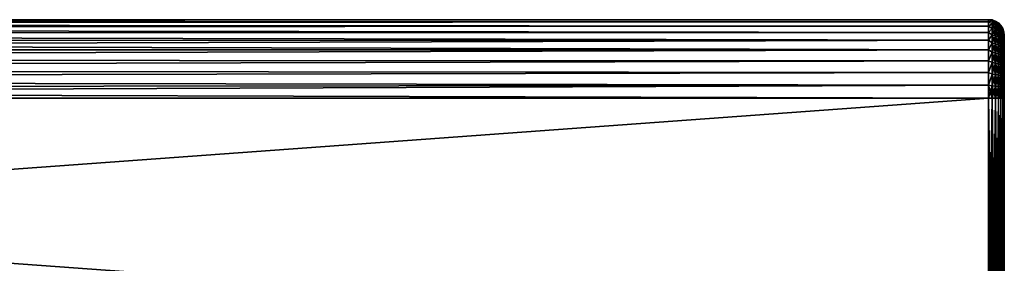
# Model space of a CAD drawing. Extents: x 0 to 500, y -78 to 1786.
# Tile 95 of 195: x 375 to 500, y 429 to 460. Entities that reach past the tile are written whole.
import ezdxf

# ---------------------------------------------------------------- set-up
doc = ezdxf.new("R2010")
doc.units = 0
doc.header["$LTSCALE"] = 52.148148
for name, color, linetype in [('16', 7, 'CONTINUOUS'), ('172', 7, 'CONTINUOUS'), ('173', 7, 'CONTINUOUS'), ('174', 7, 'CONTINUOUS'), ('208', 7, 'CONTINUOUS'), ('209', 7, 'CONTINUOUS'), ('210', 7, 'CONTINUOUS')]:
    doc.layers.add(name, color=color, linetype=linetype)

msp = doc.modelspace()

# ---------------------------------------------------------------- linework, layer by layer
at = {"layer": '16', "color": 7, "linetype": 'CONTINUOUS'}
for points in [[(500, 458.2, 0), (500, 458.17, 0.7), (500, 458.17, -0.7), (500, 458.2, 0)], [(500, 458.17, 0.7), (500, 458.08, 1.39), (500, 458.17, -0.7), (500, 458.17, 0.7)], [(500, 458.17, -0.7), (500, 458.08, 1.39), (500, 458.08, -1.39), (500, 458.17, -0.7)], [(500, 458.08, 1.39), (500, 457.93, 2.07), (500, 458.08, -1.39), (500, 458.08, 1.39)], [(500, 458.08, -1.39), (500, 457.93, 2.07), (500, 457.93, -2.07), (500, 458.08, -1.39)], [(500, 457.93, 2.07), (500, 457.72, 2.74), (500, 457.93, -2.07), (500, 457.93, 2.07)], [(500, 457.93, -2.07), (500, 457.72, 2.74), (500, 457.72, -2.74), (500, 457.93, -2.07)], [(500, 457.72, 2.74), (500, 457.45, 3.38), (500, 457.72, -2.74), (500, 457.72, 2.74)], [(500, 457.72, -2.74), (500, 457.45, 3.38), (500, 457.45, -3.38), (500, 457.72, -2.74)], [(500, 457.45, 3.38), (500, 457.13, 4), (500, 457.45, -3.38), (500, 457.45, 3.38)], [(500, 457.45, -3.38), (500, 457.13, 4), (500, 457.13, -4), (500, 457.45, -3.38)], [(500, 457.13, 4), (500, 456.75, 4.59), (500, 457.13, -4), (500, 457.13, 4)], [(500, 457.13, -4), (500, 456.75, 4.59), (500, 456.75, -4.59), (500, 457.13, -4)], [(500, 456.75, 4.59), (500, 456.33, 5.14), (500, 456.75, -4.59), (500, 456.75, 4.59)], [(500, 456.75, -4.59), (500, 456.33, 5.14), (500, 456.33, -5.14), (500, 456.75, -4.59)], [(500, 456.33, 5.14), (500, 455.86, 5.66), (500, 456.33, -5.14), (500, 456.33, 5.14)], [(500, 456.33, -5.14), (500, 455.86, 5.66), (500, 455.86, -5.66), (500, 456.33, -5.14)], [(500, 455.86, 5.66), (500, 455.34, 6.13), (500, 455.86, -5.66), (500, 455.86, 5.66)], [(500, 455.86, -5.66), (500, 455.34, 6.13), (500, 455.34, -6.13), (500, 455.86, -5.66)], [(500, 455.34, 6.13), (500, 454.79, 6.55), (500, 455.34, -6.13), (500, 455.34, 6.13)], [(500, 455.34, -6.13), (500, 454.79, 6.55), (500, 454.79, -6.55), (500, 455.34, -6.13)], [(500, 454.79, 6.55), (500, 454.2, 6.93), (500, 454.79, -6.55), (500, 454.79, 6.55)], [(500, 454.79, -6.55), (500, 454.2, 6.93), (500, 454.2, -6.93), (500, 454.79, -6.55)], [(500, 454.2, 6.93), (500, 453.58, 7.25), (500, 454.2, -6.93), (500, 454.2, 6.93)], [(500, 454.2, -6.93), (500, 453.58, 7.25), (500, 453.58, -7.25), (500, 454.2, -6.93)], [(500, 453.58, 7.25), (500, 452.94, 7.52), (500, 453.58, -7.25), (500, 453.58, 7.25)], [(500, 453.58, -7.25), (500, 452.94, 7.52), (500, 452.94, -7.52), (500, 453.58, -7.25)], [(500, 452.94, 7.52), (500, 452.27, 7.73), (500, 452.94, -7.52), (500, 452.94, 7.52)], [(500, 452.94, -7.52), (500, 452.27, 7.73), (500, 452.27, -7.73), (500, 452.94, -7.52)], [(500, 452.27, 7.73), (500, 451.59, 7.88), (500, 452.27, -7.73), (500, 452.27, 7.73)], [(500, 452.27, -7.73), (500, 451.59, 7.88), (500, 451.59, -7.88), (500, 452.27, -7.73)], [(500, 451.59, 7.88), (500, 450.9, 7.97), (500, 451.59, -7.88), (500, 451.59, 7.88)], [(500, 451.59, -7.88), (500, 450.9, 7.97), (500, 450.9, -7.97), (500, 451.59, -7.88)], [(500, 450.9, 7.97), (500, 450.2, 8), (500, 450.9, -7.97), (500, 450.9, 7.97)], [(500, 450.9, -7.97), (500, 450.2, 8), (500, 450.2, -8), (500, 450.9, -7.97)], [(500, 420.2, 8), (500, 420.2, -8), (500, 450.2, -8), (500, 420.2, 8)], [(500, 450.2, 8), (500, 420.2, 8), (500, 450.2, -8), (500, 450.2, 8)]]:
    msp.add_3dface(points, dxfattribs=at)
at = {"layer": '172', "color": 7, "linetype": 'CONTINUOUS'}
for points in [[(86.18, 420.2, -10), (86.18, 450.2, -10), (498, 450.2, -10), (86.18, 420.2, -10)], [(498, 420.2, -10), (86.18, 420.2, -10), (498, 450.2, -10), (498, 420.2, -10)]]:
    msp.add_3dface(points, dxfattribs=at)
at = {"layer": '173', "color": 7, "linetype": 'CONTINUOUS'}
for points in [[(89.65, 459.67, -3.2), (89.88, 460.01, -1.92), (498, 459.89, -2.45), (89.65, 459.67, -3.2)], [(89.88, 460.01, 1.92), (89.65, 459.67, 3.2), (498, 459.89, 2.45), (89.88, 460.01, 1.92)], [(89.88, 460.01, -1.92), (89.99, 460.18, -0.64), (498, 460.17, -0.83), (89.88, 460.01, -1.92)], [(89.99, 460.18, 0.64), (89.88, 460.01, 1.92), (498, 460.17, 0.83), (89.99, 460.18, 0.64)], [(498, 459.89, -2.45), (89.88, 460.01, -1.92), (498, 460.17, -0.83), (498, 459.89, -2.45)], [(498, 460.17, 0.83), (89.88, 460.01, 1.92), (498, 459.89, 2.45), (498, 460.17, 0.83)], [(89.99, 460.18, -0.64), (89.99, 460.18, 0.64), (498, 460.17, -0.83), (89.99, 460.18, -0.64)], [(498, 460.17, -0.83), (89.99, 460.18, 0.64), (498, 460.17, 0.83), (498, 460.17, -0.83)], [(88.88, 458.42, -5.69), (89.32, 459.15, -4.46), (498, 458.57, -5.47), (88.88, 458.42, -5.69)], [(89.32, 459.15, 4.46), (88.88, 458.42, 5.69), (498, 458.57, 5.47), (89.32, 459.15, 4.46)], [(89.32, 459.15, -4.46), (89.65, 459.67, -3.2), (498, 459.36, -4.02), (89.32, 459.15, -4.46)], [(89.65, 459.67, 3.2), (89.32, 459.15, 4.46), (498, 459.36, 4.02), (89.65, 459.67, 3.2)], [(498, 458.57, -5.47), (89.32, 459.15, -4.46), (498, 459.36, -4.02), (498, 458.57, -5.47)], [(498, 459.36, 4.02), (89.32, 459.15, 4.46), (498, 458.57, 5.47), (498, 459.36, 4.02)], [(498, 459.36, -4.02), (89.65, 459.67, -3.2), (498, 459.89, -2.45), (498, 459.36, -4.02)], [(498, 459.89, 2.45), (89.65, 459.67, 3.2), (498, 459.36, 4.02), (498, 459.89, 2.45)], [(88.35, 457.49, 6.84), (87.77, 456.37, 7.87), (498, 457.56, 6.77), (88.35, 457.49, 6.84)], [(498, 457.56, 6.77), (87.77, 456.37, 7.87), (498, 456.34, 7.89), (498, 457.56, 6.77)], [(87.77, 456.37, -7.87), (88.35, 457.49, -6.84), (498, 456.34, -7.89), (87.77, 456.37, -7.87)], [(88.35, 457.49, -6.84), (88.88, 458.42, -5.69), (498, 457.56, -6.77), (88.35, 457.49, -6.84)], [(88.88, 458.42, 5.69), (88.35, 457.49, 6.84), (498, 457.56, 6.77), (88.88, 458.42, 5.69)], [(498, 456.34, -7.89), (88.35, 457.49, -6.84), (498, 457.56, -6.77), (498, 456.34, -7.89)], [(498, 457.56, -6.77), (88.88, 458.42, -5.69), (498, 458.57, -5.47), (498, 457.56, -6.77)], [(498, 458.57, 5.47), (88.88, 458.42, 5.69), (498, 457.56, 6.77), (498, 458.57, 5.47)], [(87.22, 455.13, -8.7), (87.77, 456.37, -7.87), (498, 456.34, -7.89), (87.22, 455.13, -8.7)], [(87.77, 456.37, 7.87), (87.22, 455.13, 8.7), (498, 456.34, 7.89), (87.77, 456.37, 7.87)], [(498, 454.96, -8.79), (87.22, 455.13, -8.7), (498, 456.34, -7.89), (498, 454.96, -8.79)], [(498, 456.34, 7.89), (87.22, 455.13, 8.7), (498, 454.96, 8.79), (498, 456.34, 7.89)], [(86.76, 453.85, -9.31), (87.22, 455.13, -8.7), (498, 454.96, -8.79), (86.76, 453.85, -9.31)], [(87.22, 455.13, 8.7), (86.76, 453.85, 9.31), (498, 454.96, 8.79), (87.22, 455.13, 8.7)], [(86.43, 452.6, -9.71), (86.76, 453.85, -9.31), (498, 453.45, -9.46), (86.43, 452.6, -9.71)], [(86.76, 453.85, 9.31), (86.43, 452.6, 9.71), (498, 453.45, 9.46), (86.76, 453.85, 9.31)], [(498, 453.45, -9.46), (86.76, 453.85, -9.31), (498, 454.96, -8.79), (498, 453.45, -9.46)], [(498, 454.96, 8.79), (86.76, 453.85, 9.31), (498, 453.45, 9.46), (498, 454.96, 8.79)], [(86.24, 451.39, -9.93), (86.43, 452.6, -9.71), (498, 451.85, -9.86), (86.24, 451.39, -9.93)], [(86.43, 452.6, 9.71), (86.24, 451.39, 9.93), (498, 451.85, 9.86), (86.43, 452.6, 9.71)], [(498, 451.85, -9.86), (86.43, 452.6, -9.71), (498, 453.45, -9.46), (498, 451.85, -9.86)], [(498, 453.45, 9.46), (86.43, 452.6, 9.71), (498, 451.85, 9.86), (498, 453.45, 9.46)], [(86.24, 451.39, 9.93), (86.18, 450.2, 10), (498, 451.85, 9.86), (86.24, 451.39, 9.93)], [(498, 451.85, 9.86), (86.18, 450.2, 10), (498, 450.2, 10), (498, 451.85, 9.86)], [(86.18, 450.2, -10), (86.24, 451.39, -9.93), (498, 450.2, -10), (86.18, 450.2, -10)], [(498, 450.2, -10), (86.24, 451.39, -9.93), (498, 451.85, -9.86), (498, 450.2, -10)]]:
    msp.add_3dface(points, dxfattribs=at)
at = {"layer": '174', "color": 7, "linetype": 'CONTINUOUS'}
for points in [[(86.18, 450.2, 10), (86.18, 420.2, 10), (498, 420.2, 10), (86.18, 450.2, 10)], [(86.18, 450.2, 10), (498, 420.2, 10), (498, 450.2, 10), (86.18, 450.2, 10)]]:
    msp.add_3dface(points, dxfattribs=at)
at = {"layer": '208', "color": 7, "linetype": 'CONTINUOUS'}
for points in [[(498, 450.2, 10), (498, 420.2, 10), (498.45, 420.2, 9.95), (498, 450.2, 10)], [(498.45, 450.2, 9.95), (498, 450.2, 10), (498.45, 420.2, 9.95), (498.45, 450.2, 9.95)], [(498.87, 450.2, 9.8), (498.45, 450.2, 9.95), (498.87, 420.2, 9.8), (498.87, 450.2, 9.8)], [(498.87, 420.2, 9.8), (498.45, 450.2, 9.95), (498.45, 420.2, 9.95), (498.87, 420.2, 9.8)], [(499.25, 450.2, 9.56), (498.87, 450.2, 9.8), (499.25, 420.2, 9.56), (499.25, 450.2, 9.56)], [(499.25, 420.2, 9.56), (498.87, 450.2, 9.8), (498.87, 420.2, 9.8), (499.25, 420.2, 9.56)], [(499.56, 450.2, 9.25), (499.25, 450.2, 9.56), (499.56, 420.2, 9.25), (499.56, 450.2, 9.25)], [(499.56, 420.2, 9.25), (499.25, 450.2, 9.56), (499.25, 420.2, 9.56), (499.56, 420.2, 9.25)], [(499.8, 450.2, 8.87), (499.56, 450.2, 9.25), (499.8, 420.2, 8.87), (499.8, 450.2, 8.87)], [(499.8, 420.2, 8.87), (499.56, 450.2, 9.25), (499.56, 420.2, 9.25), (499.8, 420.2, 8.87)], [(499.95, 450.2, 8.44), (499.8, 450.2, 8.87), (499.95, 420.2, 8.44), (499.95, 450.2, 8.44)], [(499.95, 420.2, 8.44), (499.8, 450.2, 8.87), (499.8, 420.2, 8.87), (499.95, 420.2, 8.44)], [(500, 420.2, 8), (500, 450.2, 8), (499.95, 450.2, 8.44), (500, 420.2, 8)], [(500, 420.2, 8), (499.95, 450.2, 8.44), (499.95, 420.2, 8.44), (500, 420.2, 8)]]:
    msp.add_3dface(points, dxfattribs=at)
at = {"layer": '209', "color": 7, "linetype": 'CONTINUOUS'}
for points in [[(498, 459.89, -2.45), (498, 460.17, -0.83), (498.45, 460.03, -1.56), (498, 459.89, -2.45)], [(498, 460.17, -0.83), (498, 460.17, 0.83), (498.45, 460.15), (498, 460.17, -0.83)], [(498, 460.17, -0.83), (498.45, 460.15), (498.45, 460.03, -1.56), (498, 460.17, -0.83)], [(498, 460.17, 0.83), (498, 459.89, 2.45), (498.45, 460.03, 1.56), (498, 460.17, 0.83)], [(498, 460.17, 0.83), (498.45, 460.03, 1.56), (498.45, 460.15), (498, 460.17, 0.83)], [(498, 459.89, -2.45), (498.45, 460.03, -1.56), (498.45, 459.66, -3.07), (498, 459.89, -2.45)], [(498, 459.89, 2.45), (498.45, 459.66, 3.07), (498.45, 460.03, 1.56), (498, 459.89, 2.45)], [(498.87, 460), (498.87, 459.88, -1.53), (498.45, 460.15), (498.87, 460)], [(498.45, 460.03, 1.56), (498.87, 460), (498.45, 460.15), (498.45, 460.03, 1.56)], [(498.45, 460.15), (498.87, 459.88, -1.53), (498.45, 460.03, -1.56), (498.45, 460.15)], [(498.87, 459.88, 1.53), (498.87, 460), (498.45, 460.03, 1.56), (498.87, 459.88, 1.53)], [(498.45, 459.66, 3.07), (498.87, 459.88, 1.53), (498.45, 460.03, 1.56), (498.45, 459.66, 3.07)], [(498.87, 459.88, -1.53), (498.87, 459.52, -3.03), (498.45, 460.03, -1.56), (498.87, 459.88, -1.53)], [(498.45, 460.03, -1.56), (498.87, 459.52, -3.03), (498.45, 459.66, -3.07), (498.45, 460.03, -1.56)], [(499.25, 459.76), (499.25, 459.65, -1.5), (498.87, 460), (499.25, 459.76)], [(498.87, 459.88, 1.53), (499.25, 459.76), (498.87, 460), (498.87, 459.88, 1.53)], [(498.87, 460), (499.25, 459.65, -1.5), (498.87, 459.88, -1.53), (498.87, 460)], [(498, 459.36, -4.02), (498, 459.89, -2.45), (498.45, 459.66, -3.07), (498, 459.36, -4.02)], [(498, 459.89, 2.45), (498, 459.36, 4.02), (498.45, 459.66, 3.07), (498, 459.89, 2.45)], [(498, 459.36, -4.02), (498.45, 459.66, -3.07), (498.45, 459.07, -4.52), (498, 459.36, -4.02)], [(498, 459.36, 4.02), (498.45, 459.07, 4.52), (498.45, 459.66, 3.07), (498, 459.36, 4.02)], [(498, 458.57, -5.47), (498, 459.36, -4.02), (498.45, 459.07, -4.52), (498, 458.57, -5.47)], [(498, 459.36, 4.02), (498, 458.57, 5.47), (498.45, 459.07, 4.52), (498, 459.36, 4.02)], [(498, 458.57, -5.47), (498.45, 459.07, -4.52), (498.45, 458.25, -5.85), (498, 458.57, -5.47)], [(498, 458.57, 5.47), (498.45, 458.25, 5.85), (498.45, 459.07, 4.52), (498, 458.57, 5.47)], [(498.87, 459.52, 3.03), (498.87, 459.88, 1.53), (498.45, 459.66, 3.07), (498.87, 459.52, 3.03)], [(498.45, 459.07, 4.52), (498.87, 459.52, 3.03), (498.45, 459.66, 3.07), (498.45, 459.07, 4.52)], [(498.87, 459.52, -3.03), (498.87, 458.93, -4.45), (498.45, 459.66, -3.07), (498.87, 459.52, -3.03)], [(498.45, 459.66, -3.07), (498.87, 458.93, -4.45), (498.45, 459.07, -4.52), (498.45, 459.66, -3.07)], [(498.87, 458.93, 4.45), (498.87, 459.52, 3.03), (498.45, 459.07, 4.52), (498.87, 458.93, 4.45)], [(498.45, 458.25, 5.85), (498.87, 458.93, 4.45), (498.45, 459.07, 4.52), (498.45, 458.25, 5.85)], [(498.87, 458.93, -4.45), (498.87, 458.13, -5.76), (498.45, 459.07, -4.52), (498.87, 458.93, -4.45)], [(498.45, 459.07, -4.52), (498.87, 458.13, -5.76), (498.45, 458.25, -5.85), (498.45, 459.07, -4.52)], [(498.87, 458.13, 5.76), (498.87, 458.93, 4.45), (498.45, 458.25, 5.85), (498.87, 458.13, 5.76)], [(499.25, 459.65, 1.5), (499.25, 459.76), (498.87, 459.88, 1.53), (499.25, 459.65, 1.5)], [(498.87, 459.52, 3.03), (499.25, 459.65, 1.5), (498.87, 459.88, 1.53), (498.87, 459.52, 3.03)], [(499.25, 459.65, -1.5), (499.25, 459.3, -2.96), (498.87, 459.88, -1.53), (499.25, 459.65, -1.5)], [(498.87, 459.88, -1.53), (499.25, 459.3, -2.96), (498.87, 459.52, -3.03), (498.87, 459.88, -1.53)], [(499.25, 459.3, 2.96), (499.25, 459.65, 1.5), (498.87, 459.52, 3.03), (499.25, 459.3, 2.96)], [(498.87, 458.93, 4.45), (499.25, 459.3, 2.96), (498.87, 459.52, 3.03), (498.87, 458.93, 4.45)], [(499.25, 459.3, -2.96), (499.25, 458.72, -4.34), (498.87, 459.52, -3.03), (499.25, 459.3, -2.96)], [(498.87, 459.52, -3.03), (499.25, 458.72, -4.34), (498.87, 458.93, -4.45), (498.87, 459.52, -3.03)], [(499.25, 458.72, 4.34), (499.25, 459.3, 2.96), (498.87, 458.93, 4.45), (499.25, 458.72, 4.34)], [(498.87, 458.13, 5.76), (499.25, 458.72, 4.34), (498.87, 458.93, 4.45), (498.87, 458.13, 5.76)], [(499.25, 458.72, -4.34), (499.25, 457.94, -5.62), (498.87, 458.93, -4.45), (499.25, 458.72, -4.34)], [(498.87, 458.93, -4.45), (499.25, 457.94, -5.62), (498.87, 458.13, -5.76), (498.87, 458.93, -4.45)], [(499.25, 457.94, 5.62), (499.25, 458.72, 4.34), (498.87, 458.13, 5.76), (499.25, 457.94, 5.62)], [(499.56, 459.45), (499.56, 459.33, -1.45), (499.25, 459.76), (499.56, 459.45)], [(499.25, 459.65, 1.5), (499.56, 459.45), (499.25, 459.76), (499.25, 459.65, 1.5)], [(499.25, 459.76), (499.56, 459.33, -1.45), (499.25, 459.65, -1.5), (499.25, 459.76)], [(499.56, 459.33, 1.45), (499.56, 459.45), (499.25, 459.65, 1.5), (499.56, 459.33, 1.45)], [(499.25, 459.3, 2.96), (499.56, 459.33, 1.45), (499.25, 459.65, 1.5), (499.25, 459.3, 2.96)], [(499.56, 459.33, -1.45), (499.56, 458.99, -2.86), (499.25, 459.65, -1.5), (499.56, 459.33, -1.45)], [(499.25, 459.65, -1.5), (499.56, 458.99, -2.86), (499.25, 459.3, -2.96), (499.25, 459.65, -1.5)], [(499.56, 458.99, 2.86), (499.56, 459.33, 1.45), (499.25, 459.3, 2.96), (499.56, 458.99, 2.86)], [(499.25, 458.72, 4.34), (499.56, 458.99, 2.86), (499.25, 459.3, 2.96), (499.25, 458.72, 4.34)], [(499.56, 458.99, -2.86), (499.56, 458.44, -4.2), (499.25, 459.3, -2.96), (499.56, 458.99, -2.86)], [(499.25, 459.3, -2.96), (499.56, 458.44, -4.2), (499.25, 458.72, -4.34), (499.25, 459.3, -2.96)], [(499.56, 458.44, 4.2), (499.56, 458.99, 2.86), (499.25, 458.72, 4.34), (499.56, 458.44, 4.2)], [(499.25, 457.94, 5.62), (499.56, 458.44, 4.2), (499.25, 458.72, 4.34), (499.25, 457.94, 5.62)], [(499.56, 458.44, -4.2), (499.56, 457.68, -5.43), (499.25, 458.72, -4.34), (499.56, 458.44, -4.2)], [(499.25, 458.72, -4.34), (499.56, 457.68, -5.43), (499.25, 457.94, -5.62), (499.25, 458.72, -4.34)], [(499.8, 459.07), (499.8, 458.96, -1.39), (499.56, 459.45), (499.8, 459.07)], [(499.56, 459.33, 1.45), (499.8, 459.07), (499.56, 459.45), (499.56, 459.33, 1.45)], [(499.56, 459.45), (499.8, 458.96, -1.39), (499.56, 459.33, -1.45), (499.56, 459.45)], [(499.8, 458.96, 1.39), (499.8, 459.07), (499.56, 459.33, 1.45), (499.8, 458.96, 1.39)], [(499.56, 458.99, 2.86), (499.8, 458.96, 1.39), (499.56, 459.33, 1.45), (499.56, 458.99, 2.86)], [(499.8, 458.96, -1.39), (499.8, 458.63, -2.74), (499.56, 459.33, -1.45), (499.8, 458.96, -1.39)], [(499.56, 459.33, -1.45), (499.8, 458.63, -2.74), (499.56, 458.99, -2.86), (499.56, 459.33, -1.45)], [(499.8, 458.63, 2.74), (499.8, 458.96, 1.39), (499.56, 458.99, 2.86), (499.8, 458.63, 2.74)], [(499.56, 458.44, 4.2), (499.8, 458.63, 2.74), (499.56, 458.99, 2.86), (499.56, 458.44, 4.2)], [(499.8, 458.63, -2.74), (499.8, 458.1, -4.03), (499.56, 458.99, -2.86), (499.8, 458.63, -2.74)], [(499.56, 458.99, -2.86), (499.8, 458.1, -4.03), (499.56, 458.44, -4.2), (499.56, 458.99, -2.86)], [(499.95, 458.64), (499.95, 458.54, -1.32), (499.8, 459.07), (499.95, 458.64)], [(499.8, 458.96, 1.39), (499.95, 458.64), (499.8, 459.07), (499.8, 458.96, 1.39)], [(499.8, 459.07), (499.95, 458.54, -1.32), (499.8, 458.96, -1.39), (499.8, 459.07)], [(499.95, 458.54, 1.32), (499.95, 458.64), (499.8, 458.96, 1.39), (499.95, 458.54, 1.32)], [(499.8, 458.63, 2.74), (499.95, 458.54, 1.32), (499.8, 458.96, 1.39), (499.8, 458.63, 2.74)], [(499.95, 458.54, -1.32), (499.95, 458.23, -2.61), (499.8, 458.96, -1.39), (499.95, 458.54, -1.32)], [(499.8, 458.96, -1.39), (499.95, 458.23, -2.61), (499.8, 458.63, -2.74), (499.8, 458.96, -1.39)], [(498, 457.56, -6.77), (498, 458.57, -5.47), (498.45, 458.25, -5.85), (498, 457.56, -6.77)], [(498, 458.57, 5.47), (498, 457.56, 6.77), (498.45, 458.25, 5.85), (498, 458.57, 5.47)], [(498, 457.56, -6.77), (498.45, 458.25, -5.85), (498.45, 457.24, -7.04), (498, 457.56, -6.77)], [(498, 457.56, 6.77), (498.45, 457.24, 7.04), (498.45, 458.25, 5.85), (498, 457.56, 6.77)], [(498, 456.34, -7.89), (498, 457.56, -6.77), (498.45, 457.24, -7.04), (498, 456.34, -7.89)], [(498, 457.56, 6.77), (498, 456.34, 7.89), (498.45, 457.24, 7.04), (498, 457.56, 6.77)], [(498.45, 457.24, 7.04), (498.87, 458.13, 5.76), (498.45, 458.25, 5.85), (498.45, 457.24, 7.04)], [(498.87, 458.13, -5.76), (498.87, 457.13, -6.93), (498.45, 458.25, -5.85), (498.87, 458.13, -5.76)], [(498.45, 458.25, -5.85), (498.87, 457.13, -6.93), (498.45, 457.24, -7.04), (498.45, 458.25, -5.85)], [(498.87, 457.13, 6.93), (498.87, 458.13, 5.76), (498.45, 457.24, 7.04), (498.87, 457.13, 6.93)], [(498.87, 457.13, 6.93), (499.25, 457.94, 5.62), (498.87, 458.13, 5.76), (498.87, 457.13, 6.93)], [(499.25, 457.94, -5.62), (499.25, 456.96, -6.76), (498.87, 458.13, -5.76), (499.25, 457.94, -5.62)], [(498.87, 458.13, -5.76), (499.25, 456.96, -6.76), (498.87, 457.13, -6.93), (498.87, 458.13, -5.76)], [(499.25, 456.96, 6.76), (499.25, 457.94, 5.62), (498.87, 457.13, 6.93), (499.25, 456.96, 6.76)], [(499.56, 457.68, 5.43), (499.56, 458.44, 4.2), (499.25, 457.94, 5.62), (499.56, 457.68, 5.43)], [(499.25, 456.96, 6.76), (499.56, 457.68, 5.43), (499.25, 457.94, 5.62), (499.25, 456.96, 6.76)], [(499.56, 457.68, -5.43), (499.56, 456.74, -6.54), (499.25, 457.94, -5.62), (499.56, 457.68, -5.43)], [(499.25, 457.94, -5.62), (499.56, 456.74, -6.54), (499.25, 456.96, -6.76), (499.25, 457.94, -5.62)], [(499.56, 456.74, 6.54), (499.56, 457.68, 5.43), (499.25, 456.96, 6.76), (499.56, 456.74, 6.54)], [(499.8, 458.1, 4.03), (499.8, 458.63, 2.74), (499.56, 458.44, 4.2), (499.8, 458.1, 4.03)], [(499.56, 457.68, 5.43), (499.8, 458.1, 4.03), (499.56, 458.44, 4.2), (499.56, 457.68, 5.43)], [(499.8, 458.1, -4.03), (499.8, 457.37, -5.21), (499.56, 458.44, -4.2), (499.8, 458.1, -4.03)], [(499.56, 458.44, -4.2), (499.8, 457.37, -5.21), (499.56, 457.68, -5.43), (499.56, 458.44, -4.2)], [(499.8, 457.37, 5.21), (499.8, 458.1, 4.03), (499.56, 457.68, 5.43), (499.8, 457.37, 5.21)], [(499.56, 456.74, 6.54), (499.8, 457.37, 5.21), (499.56, 457.68, 5.43), (499.56, 456.74, 6.54)], [(499.8, 457.37, -5.21), (499.8, 456.47, -6.27), (499.56, 457.68, -5.43), (499.8, 457.37, -5.21)], [(499.56, 457.68, -5.43), (499.8, 456.47, -6.27), (499.56, 456.74, -6.54), (499.56, 457.68, -5.43)], [(499.95, 458.23, 2.61), (499.95, 458.54, 1.32), (499.8, 458.63, 2.74), (499.95, 458.23, 2.61)], [(499.8, 458.1, 4.03), (499.95, 458.23, 2.61), (499.8, 458.63, 2.74), (499.8, 458.1, 4.03)], [(499.95, 458.23, -2.61), (499.95, 457.72, -3.83), (499.8, 458.63, -2.74), (499.95, 458.23, -2.61)], [(499.8, 458.63, -2.74), (499.95, 457.72, -3.83), (499.8, 458.1, -4.03), (499.8, 458.63, -2.74)], [(499.95, 457.72, 3.83), (499.95, 458.23, 2.61), (499.8, 458.1, 4.03), (499.95, 457.72, 3.83)], [(499.8, 457.37, 5.21), (499.95, 457.72, 3.83), (499.8, 458.1, 4.03), (499.8, 457.37, 5.21)], [(499.95, 457.72, -3.83), (499.95, 457.03, -4.96), (499.8, 458.1, -4.03), (499.95, 457.72, -3.83)], [(499.8, 458.1, -4.03), (499.95, 457.03, -4.96), (499.8, 457.37, -5.21), (499.8, 458.1, -4.03)], [(499.95, 457.03, 4.96), (499.95, 457.72, 3.83), (499.8, 457.37, 5.21), (499.95, 457.03, 4.96)], [(500, 458.2, 0), (500, 458.17, -0.7), (499.95, 458.64), (500, 458.2, 0)], [(499.95, 458.54, 1.32), (500, 458.2, 0), (499.95, 458.64), (499.95, 458.54, 1.32)], [(499.95, 458.64), (500, 458.17, -0.7), (499.95, 458.54, -1.32), (499.95, 458.64)], [(500, 458.08, 1.39), (500, 458.17, 0.7), (499.95, 458.54, 1.32), (500, 458.08, 1.39)], [(499.95, 458.23, 2.61), (500, 458.08, 1.39), (499.95, 458.54, 1.32), (499.95, 458.23, 2.61)], [(500, 458.17, 0.7), (500, 458.2, 0), (499.95, 458.54, 1.32), (500, 458.17, 0.7)], [(500, 458.17, -0.7), (500, 458.08, -1.39), (499.95, 458.54, -1.32), (500, 458.17, -0.7)], [(500, 458.08, -1.39), (500, 457.93, -2.07), (499.95, 458.54, -1.32), (500, 458.08, -1.39)], [(499.95, 458.54, -1.32), (500, 457.93, -2.07), (499.95, 458.23, -2.61), (499.95, 458.54, -1.32)], [(500, 457.72, 2.74), (500, 457.93, 2.07), (499.95, 458.23, 2.61), (500, 457.72, 2.74)], [(499.95, 457.72, 3.83), (500, 457.72, 2.74), (499.95, 458.23, 2.61), (499.95, 457.72, 3.83)], [(500, 457.93, 2.07), (500, 458.08, 1.39), (499.95, 458.23, 2.61), (500, 457.93, 2.07)], [(500, 457.93, -2.07), (500, 457.72, -2.74), (499.95, 458.23, -2.61), (500, 457.93, -2.07)], [(500, 457.72, -2.74), (500, 457.45, -3.38), (499.95, 458.23, -2.61), (500, 457.72, -2.74)], [(499.95, 458.23, -2.61), (500, 457.45, -3.38), (499.95, 457.72, -3.83), (499.95, 458.23, -2.61)], [(500, 457.13, 4), (500, 457.45, 3.38), (499.95, 457.72, 3.83), (500, 457.13, 4)], [(499.95, 457.03, 4.96), (500, 457.13, 4), (499.95, 457.72, 3.83), (499.95, 457.03, 4.96)], [(500, 457.45, 3.38), (500, 457.72, 2.74), (499.95, 457.72, 3.83), (500, 457.45, 3.38)], [(500, 457.45, -3.38), (500, 457.13, -4), (499.95, 457.72, -3.83), (500, 457.45, -3.38)], [(500, 457.13, -4), (500, 456.75, -4.59), (499.95, 457.72, -3.83), (500, 457.13, -4)], [(499.95, 457.72, -3.83), (500, 456.75, -4.59), (499.95, 457.03, -4.96), (499.95, 457.72, -3.83)], [(498, 456.34, -7.89), (498.45, 457.24, -7.04), (498.45, 456.05, -8.05), (498, 456.34, -7.89)], [(498, 456.34, 7.89), (498.45, 456.05, 8.05), (498.45, 457.24, 7.04), (498, 456.34, 7.89)], [(498, 454.96, -8.79), (498, 456.34, -7.89), (498.45, 456.05, -8.05), (498, 454.96, -8.79)], [(498, 456.34, 7.89), (498, 454.96, 8.79), (498.45, 456.05, 8.05), (498, 456.34, 7.89)], [(498.45, 456.05, 8.05), (498.87, 457.13, 6.93), (498.45, 457.24, 7.04), (498.45, 456.05, 8.05)], [(498.87, 457.13, -6.93), (498.87, 455.96, -7.93), (498.45, 457.24, -7.04), (498.87, 457.13, -6.93)], [(498.45, 457.24, -7.04), (498.87, 455.96, -7.93), (498.45, 456.05, -8.05), (498.45, 457.24, -7.04)], [(498.87, 455.96, 7.93), (498.87, 457.13, 6.93), (498.45, 456.05, 8.05), (498.87, 455.96, 7.93)], [(498.87, 455.96, 7.93), (499.25, 456.96, 6.76), (498.87, 457.13, 6.93), (498.87, 455.96, 7.93)], [(499.25, 456.96, -6.76), (499.25, 455.82, -7.74), (498.87, 457.13, -6.93), (499.25, 456.96, -6.76)], [(498.87, 457.13, -6.93), (499.25, 455.82, -7.74), (498.87, 455.96, -7.93), (498.87, 457.13, -6.93)], [(499.25, 455.82, 7.74), (499.25, 456.96, 6.76), (498.87, 455.96, 7.93), (499.25, 455.82, 7.74)], [(499.25, 455.82, 7.74), (499.56, 456.74, 6.54), (499.25, 456.96, 6.76), (499.25, 455.82, 7.74)], [(499.56, 456.74, -6.54), (499.56, 455.63, -7.48), (499.25, 456.96, -6.76), (499.56, 456.74, -6.54)], [(499.25, 456.96, -6.76), (499.56, 455.63, -7.48), (499.25, 455.82, -7.74), (499.25, 456.96, -6.76)], [(499.56, 455.63, 7.48), (499.56, 456.74, 6.54), (499.25, 455.82, 7.74), (499.56, 455.63, 7.48)], [(499.8, 456.47, 6.27), (499.8, 457.37, 5.21), (499.56, 456.74, 6.54), (499.8, 456.47, 6.27)], [(499.56, 455.63, 7.48), (499.8, 456.47, 6.27), (499.56, 456.74, 6.54), (499.56, 455.63, 7.48)], [(499.8, 456.47, -6.27), (499.8, 455.41, -7.17), (499.56, 456.74, -6.54), (499.8, 456.47, -6.27)], [(499.56, 456.74, -6.54), (499.8, 455.41, -7.17), (499.56, 455.63, -7.48), (499.56, 456.74, -6.54)], [(499.8, 455.41, 7.17), (499.8, 456.47, 6.27), (499.56, 455.63, 7.48), (499.8, 455.41, 7.17)], [(499.8, 456.47, 6.27), (499.95, 457.03, 4.96), (499.8, 457.37, 5.21), (499.8, 456.47, 6.27)], [(499.95, 457.03, -4.96), (499.95, 456.17, -5.97), (499.8, 457.37, -5.21), (499.95, 457.03, -4.96)], [(499.8, 457.37, -5.21), (499.95, 456.17, -5.97), (499.8, 456.47, -6.27), (499.8, 457.37, -5.21)], [(499.95, 456.17, 5.97), (499.95, 457.03, 4.96), (499.8, 456.47, 6.27), (499.95, 456.17, 5.97)], [(499.8, 455.41, 7.17), (499.95, 456.17, 5.97), (499.8, 456.47, 6.27), (499.8, 455.41, 7.17)], [(499.95, 456.17, -5.97), (499.95, 455.16, -6.83), (499.8, 456.47, -6.27), (499.95, 456.17, -5.97)], [(499.8, 456.47, -6.27), (499.95, 455.16, -6.83), (499.8, 455.41, -7.17), (499.8, 456.47, -6.27)], [(500, 456.75, 4.59), (500, 457.13, 4), (499.95, 457.03, 4.96), (500, 456.75, 4.59)], [(500, 456.33, 5.14), (500, 456.75, 4.59), (499.95, 457.03, 4.96), (500, 456.33, 5.14)], [(499.95, 456.17, 5.97), (500, 456.33, 5.14), (499.95, 457.03, 4.96), (499.95, 456.17, 5.97)], [(500, 456.75, -4.59), (500, 456.33, -5.14), (499.95, 457.03, -4.96), (500, 456.75, -4.59)], [(500, 456.33, -5.14), (500, 455.86, -5.66), (499.95, 457.03, -4.96), (500, 456.33, -5.14)], [(499.95, 457.03, -4.96), (500, 455.86, -5.66), (499.95, 456.17, -5.97), (499.95, 457.03, -4.96)], [(500, 455.86, 5.66), (500, 456.33, 5.14), (499.95, 456.17, 5.97), (500, 455.86, 5.66)], [(498, 454.96, -8.79), (498.45, 456.05, -8.05), (498.45, 454.72, -8.87), (498, 454.96, -8.79)], [(498, 454.96, 8.79), (498.45, 454.72, 8.87), (498.45, 456.05, 8.05), (498, 454.96, 8.79)], [(498.45, 454.72, 8.87), (498.87, 455.96, 7.93), (498.45, 456.05, 8.05), (498.45, 454.72, 8.87)], [(498.87, 455.96, -7.93), (498.87, 454.65, -8.73), (498.45, 456.05, -8.05), (498.87, 455.96, -7.93)], [(498.45, 456.05, -8.05), (498.87, 454.65, -8.73), (498.45, 454.72, -8.87), (498.45, 456.05, -8.05)], [(498.87, 454.65, 8.73), (498.87, 455.96, 7.93), (498.45, 454.72, 8.87), (498.87, 454.65, 8.73)], [(498.87, 454.65, 8.73), (499.25, 455.82, 7.74), (498.87, 455.96, 7.93), (498.87, 454.65, 8.73)], [(499.25, 455.82, -7.74), (499.25, 454.54, -8.52), (498.87, 455.96, -7.93), (499.25, 455.82, -7.74)], [(498.87, 455.96, -7.93), (499.25, 454.54, -8.52), (498.87, 454.65, -8.73), (498.87, 455.96, -7.93)], [(499.25, 454.54, 8.52), (499.25, 455.82, 7.74), (498.87, 454.65, 8.73), (499.25, 454.54, 8.52)], [(499.25, 454.54, 8.52), (499.56, 455.63, 7.48), (499.25, 455.82, 7.74), (499.25, 454.54, 8.52)], [(499.56, 455.63, -7.48), (499.56, 454.4, -8.24), (499.25, 455.82, -7.74), (499.56, 455.63, -7.48)], [(499.25, 455.82, -7.74), (499.56, 454.4, -8.24), (499.25, 454.54, -8.52), (499.25, 455.82, -7.74)], [(499.56, 454.4, 8.24), (499.56, 455.63, 7.48), (499.25, 454.54, 8.52), (499.56, 454.4, 8.24)], [(499.56, 454.4, 8.24), (499.8, 455.41, 7.17), (499.56, 455.63, 7.48), (499.56, 454.4, 8.24)], [(499.8, 455.41, -7.17), (499.8, 454.23, -7.9), (499.56, 455.63, -7.48), (499.8, 455.41, -7.17)], [(499.56, 455.63, -7.48), (499.8, 454.23, -7.9), (499.56, 454.4, -8.24), (499.56, 455.63, -7.48)], [(499.8, 454.23, 7.9), (499.8, 455.41, 7.17), (499.56, 454.4, 8.24), (499.8, 454.23, 7.9)], [(499.95, 455.16, 6.83), (499.95, 456.17, 5.97), (499.8, 455.41, 7.17), (499.95, 455.16, 6.83)], [(499.8, 454.23, 7.9), (499.95, 455.16, 6.83), (499.8, 455.41, 7.17), (499.8, 454.23, 7.9)], [(499.95, 455.16, -6.83), (499.95, 454.03, -7.52), (499.8, 455.41, -7.17), (499.95, 455.16, -6.83)], [(499.8, 455.41, -7.17), (499.95, 454.03, -7.52), (499.8, 454.23, -7.9), (499.8, 455.41, -7.17)], [(499.95, 454.03, 7.52), (499.95, 455.16, 6.83), (499.8, 454.23, 7.9), (499.95, 454.03, 7.52)], [(499.95, 455.16, 6.83), (500, 455.86, 5.66), (499.95, 456.17, 5.97), (499.95, 455.16, 6.83)], [(500, 455.86, -5.66), (500, 455.34, -6.13), (499.95, 456.17, -5.97), (500, 455.86, -5.66)], [(499.95, 456.17, -5.97), (500, 455.34, -6.13), (499.95, 455.16, -6.83), (499.95, 456.17, -5.97)], [(500, 455.34, 6.13), (500, 455.86, 5.66), (499.95, 455.16, 6.83), (500, 455.34, 6.13)], [(500, 454.79, 6.55), (500, 455.34, 6.13), (499.95, 455.16, 6.83), (500, 454.79, 6.55)], [(500, 455.34, -6.13), (500, 454.79, -6.55), (499.95, 455.16, -6.83), (500, 455.34, -6.13)], [(499.95, 454.03, 7.52), (500, 454.79, 6.55), (499.95, 455.16, 6.83), (499.95, 454.03, 7.52)], [(500, 454.79, -6.55), (500, 454.2, -6.93), (499.95, 455.16, -6.83), (500, 454.79, -6.55)], [(499.95, 455.16, -6.83), (500, 454.2, -6.93), (499.95, 454.03, -7.52), (499.95, 455.16, -6.83)], [(498, 453.45, -9.46), (498, 454.96, -8.79), (498.45, 454.72, -8.87), (498, 453.45, -9.46)], [(498, 454.96, 8.79), (498, 453.45, 9.46), (498.45, 454.72, 8.87), (498, 454.96, 8.79)], [(498, 453.45, -9.46), (498.45, 454.72, -8.87), (498.45, 453.27, -9.46), (498, 453.45, -9.46)], [(498, 453.45, 9.46), (498.45, 453.27, 9.46), (498.45, 454.72, 8.87), (498, 453.45, 9.46)], [(498.45, 453.27, 9.46), (498.87, 454.65, 8.73), (498.45, 454.72, 8.87), (498.45, 453.27, 9.46)], [(498.87, 454.65, -8.73), (498.87, 453.23, -9.32), (498.45, 454.72, -8.87), (498.87, 454.65, -8.73)], [(498.45, 454.72, -8.87), (498.87, 453.23, -9.32), (498.45, 453.27, -9.46), (498.45, 454.72, -8.87)], [(498.87, 453.23, 9.32), (498.87, 454.65, 8.73), (498.45, 453.27, 9.46), (498.87, 453.23, 9.32)], [(498.87, 453.23, 9.32), (499.25, 454.54, 8.52), (498.87, 454.65, 8.73), (498.87, 453.23, 9.32)], [(499.25, 454.54, -8.52), (499.25, 453.16, -9.1), (498.87, 454.65, -8.73), (499.25, 454.54, -8.52)], [(498.87, 454.65, -8.73), (499.25, 453.16, -9.1), (498.87, 453.23, -9.32), (498.87, 454.65, -8.73)], [(499.25, 453.16, 9.1), (499.25, 454.54, 8.52), (498.87, 453.23, 9.32), (499.25, 453.16, 9.1)], [(499.25, 453.16, 9.1), (499.56, 454.4, 8.24), (499.25, 454.54, 8.52), (499.25, 453.16, 9.1)], [(499.56, 454.4, -8.24), (499.56, 453.06, -8.79), (499.25, 454.54, -8.52), (499.56, 454.4, -8.24)], [(499.25, 454.54, -8.52), (499.56, 453.06, -8.79), (499.25, 453.16, -9.1), (499.25, 454.54, -8.52)], [(499.56, 453.06, 8.79), (499.56, 454.4, 8.24), (499.25, 453.16, 9.1), (499.56, 453.06, 8.79)], [(499.56, 453.06, 8.79), (499.8, 454.23, 7.9), (499.56, 454.4, 8.24), (499.56, 453.06, 8.79)], [(499.8, 454.23, -7.9), (499.8, 452.94, -8.43), (499.56, 454.4, -8.24), (499.8, 454.23, -7.9)], [(499.56, 454.4, -8.24), (499.8, 452.94, -8.43), (499.56, 453.06, -8.79), (499.56, 454.4, -8.24)], [(499.8, 452.94, 8.43), (499.8, 454.23, 7.9), (499.56, 453.06, 8.79), (499.8, 452.94, 8.43)], [(499.8, 452.94, 8.43), (499.95, 454.03, 7.52), (499.8, 454.23, 7.9), (499.8, 452.94, 8.43)], [(499.95, 454.03, -7.52), (499.95, 452.81, -8.03), (499.8, 454.23, -7.9), (499.95, 454.03, -7.52)], [(499.8, 454.23, -7.9), (499.95, 452.81, -8.03), (499.8, 452.94, -8.43), (499.8, 454.23, -7.9)], [(499.95, 452.81, 8.03), (499.95, 454.03, 7.52), (499.8, 452.94, 8.43), (499.95, 452.81, 8.03)], [(500, 454.2, 6.93), (500, 454.79, 6.55), (499.95, 454.03, 7.52), (500, 454.2, 6.93)], [(500, 453.58, 7.25), (500, 454.2, 6.93), (499.95, 454.03, 7.52), (500, 453.58, 7.25)], [(500, 454.2, -6.93), (500, 453.58, -7.25), (499.95, 454.03, -7.52), (500, 454.2, -6.93)], [(499.95, 452.81, 8.03), (500, 453.58, 7.25), (499.95, 454.03, 7.52), (499.95, 452.81, 8.03)], [(500, 453.58, -7.25), (500, 452.94, -7.52), (499.95, 454.03, -7.52), (500, 453.58, -7.25)], [(499.95, 454.03, -7.52), (500, 452.94, -7.52), (499.95, 452.81, -8.03), (499.95, 454.03, -7.52)], [(498, 451.85, -9.86), (498, 453.45, -9.46), (498.45, 453.27, -9.46), (498, 451.85, -9.86)], [(498, 453.45, 9.46), (498, 451.85, 9.86), (498.45, 453.27, 9.46), (498, 453.45, 9.46)], [(498, 451.85, -9.86), (498.45, 453.27, -9.46), (498.45, 451.76, -9.83), (498, 451.85, -9.86)], [(498, 451.85, 9.86), (498.45, 451.76, 9.83), (498.45, 453.27, 9.46), (498, 451.85, 9.86)], [(498.45, 451.76, 9.83), (498.87, 453.23, 9.32), (498.45, 453.27, 9.46), (498.45, 451.76, 9.83)], [(498.87, 453.23, -9.32), (498.87, 451.73, -9.68), (498.45, 453.27, -9.46), (498.87, 453.23, -9.32)], [(498.45, 453.27, -9.46), (498.87, 451.73, -9.68), (498.45, 451.76, -9.83), (498.45, 453.27, -9.46)], [(498.87, 451.73, 9.68), (498.87, 453.23, 9.32), (498.45, 451.76, 9.83), (498.87, 451.73, 9.68)], [(498.87, 451.73, 9.68), (499.25, 453.16, 9.1), (498.87, 453.23, 9.32), (498.87, 451.73, 9.68)], [(499.25, 453.16, -9.1), (499.25, 451.7, -9.45), (498.87, 453.23, -9.32), (499.25, 453.16, -9.1)], [(498.87, 453.23, -9.32), (499.25, 451.7, -9.45), (498.87, 451.73, -9.68), (498.87, 453.23, -9.32)], [(499.25, 451.7, 9.45), (499.25, 453.16, 9.1), (498.87, 451.73, 9.68), (499.25, 451.7, 9.45)], [(499.25, 451.7, 9.45), (499.56, 453.06, 8.79), (499.25, 453.16, 9.1), (499.25, 451.7, 9.45)], [(499.56, 453.06, -8.79), (499.56, 451.65, -9.13), (499.25, 453.16, -9.1), (499.56, 453.06, -8.79)], [(499.25, 453.16, -9.1), (499.56, 451.65, -9.13), (499.25, 451.7, -9.45), (499.25, 453.16, -9.1)], [(499.56, 451.65, 9.13), (499.56, 453.06, 8.79), (499.25, 451.7, 9.45), (499.56, 451.65, 9.13)], [(499.56, 451.65, 9.13), (499.8, 452.94, 8.43), (499.56, 453.06, 8.79), (499.56, 451.65, 9.13)], [(499.8, 452.94, -8.43), (499.8, 451.59, -8.76), (499.56, 453.06, -8.79), (499.8, 452.94, -8.43)], [(499.56, 453.06, -8.79), (499.8, 451.59, -8.76), (499.56, 451.65, -9.13), (499.56, 453.06, -8.79)], [(499.8, 451.59, 8.76), (499.8, 452.94, 8.43), (499.56, 451.65, 9.13), (499.8, 451.59, 8.76)], [(499.8, 451.59, 8.76), (499.95, 452.81, 8.03), (499.8, 452.94, 8.43), (499.8, 451.59, 8.76)], [(499.95, 452.81, -8.03), (499.95, 451.52, -8.34), (499.8, 452.94, -8.43), (499.95, 452.81, -8.03)], [(499.8, 452.94, -8.43), (499.95, 451.52, -8.34), (499.8, 451.59, -8.76), (499.8, 452.94, -8.43)], [(499.95, 451.52, 8.34), (499.95, 452.81, 8.03), (499.8, 451.59, 8.76), (499.95, 451.52, 8.34)], [(500, 452.94, 7.52), (500, 453.58, 7.25), (499.95, 452.81, 8.03), (500, 452.94, 7.52)], [(500, 452.27, 7.73), (500, 452.94, 7.52), (499.95, 452.81, 8.03), (500, 452.27, 7.73)], [(500, 452.94, -7.52), (500, 452.27, -7.73), (499.95, 452.81, -8.03), (500, 452.94, -7.52)], [(499.95, 451.52, 8.34), (500, 452.27, 7.73), (499.95, 452.81, 8.03), (499.95, 451.52, 8.34)], [(500, 452.27, -7.73), (500, 451.59, -7.88), (499.95, 452.81, -8.03), (500, 452.27, -7.73)], [(499.95, 452.81, -8.03), (500, 451.59, -7.88), (499.95, 451.52, -8.34), (499.95, 452.81, -8.03)], [(498, 450.2, -10), (498, 451.85, -9.86), (498.45, 450.2, -9.95), (498, 450.2, -10)], [(498.45, 450.2, -9.95), (498, 451.85, -9.86), (498.45, 451.76, -9.83), (498.45, 450.2, -9.95)], [(498, 451.85, 9.86), (498, 450.2, 10), (498.45, 451.76, 9.83), (498, 451.85, 9.86)], [(498, 450.2, 10), (498.45, 450.2, 9.95), (498.45, 451.76, 9.83), (498, 450.2, 10)], [(498.87, 450.2, -9.8), (498.45, 450.2, -9.95), (498.45, 451.76, -9.83), (498.87, 450.2, -9.8)], [(498.87, 451.73, -9.68), (498.87, 450.2, -9.8), (498.45, 451.76, -9.83), (498.87, 451.73, -9.68)], [(498.45, 450.2, 9.95), (498.87, 451.73, 9.68), (498.45, 451.76, 9.83), (498.45, 450.2, 9.95)], [(498.87, 450.2, 9.8), (498.87, 451.73, 9.68), (498.45, 450.2, 9.95), (498.87, 450.2, 9.8)], [(499.25, 450.2, -9.56), (498.87, 450.2, -9.8), (498.87, 451.73, -9.68), (499.25, 450.2, -9.56)], [(499.25, 451.7, -9.45), (499.25, 450.2, -9.56), (498.87, 451.73, -9.68), (499.25, 451.7, -9.45)], [(498.87, 450.2, 9.8), (499.25, 451.7, 9.45), (498.87, 451.73, 9.68), (498.87, 450.2, 9.8)], [(499.25, 450.2, 9.56), (499.25, 451.7, 9.45), (498.87, 450.2, 9.8), (499.25, 450.2, 9.56)], [(499.56, 450.2, -9.25), (499.25, 450.2, -9.56), (499.25, 451.7, -9.45), (499.56, 450.2, -9.25)], [(499.56, 451.65, -9.13), (499.56, 450.2, -9.25), (499.25, 451.7, -9.45), (499.56, 451.65, -9.13)], [(499.25, 450.2, 9.56), (499.56, 451.65, 9.13), (499.25, 451.7, 9.45), (499.25, 450.2, 9.56)], [(499.56, 450.2, 9.25), (499.56, 451.65, 9.13), (499.25, 450.2, 9.56), (499.56, 450.2, 9.25)], [(499.8, 450.2, -8.87), (499.56, 450.2, -9.25), (499.56, 451.65, -9.13), (499.8, 450.2, -8.87)], [(499.8, 451.59, -8.76), (499.8, 450.2, -8.87), (499.56, 451.65, -9.13), (499.8, 451.59, -8.76)], [(499.56, 450.2, 9.25), (499.8, 451.59, 8.76), (499.56, 451.65, 9.13), (499.56, 450.2, 9.25)], [(499.8, 450.2, 8.87), (499.8, 451.59, 8.76), (499.56, 450.2, 9.25), (499.8, 450.2, 8.87)], [(499.95, 450.2, -8.44), (499.8, 450.2, -8.87), (499.8, 451.59, -8.76), (499.95, 450.2, -8.44)], [(499.95, 451.52, -8.34), (499.95, 450.2, -8.44), (499.8, 451.59, -8.76), (499.95, 451.52, -8.34)], [(499.8, 450.2, 8.87), (499.95, 451.52, 8.34), (499.8, 451.59, 8.76), (499.8, 450.2, 8.87)], [(499.95, 450.2, 8.44), (499.95, 451.52, 8.34), (499.8, 450.2, 8.87), (499.95, 450.2, 8.44)], [(500, 451.59, 7.88), (500, 452.27, 7.73), (499.95, 451.52, 8.34), (500, 451.59, 7.88)], [(500, 450.9, 7.97), (500, 451.59, 7.88), (499.95, 451.52, 8.34), (500, 450.9, 7.97)], [(500, 451.59, -7.88), (500, 450.9, -7.97), (499.95, 451.52, -8.34), (500, 451.59, -7.88)], [(499.95, 450.2, 8.44), (500, 450.9, 7.97), (499.95, 451.52, 8.34), (499.95, 450.2, 8.44)], [(500, 450.9, -7.97), (500, 450.2, -8), (499.95, 451.52, -8.34), (500, 450.9, -7.97)], [(500, 450.2, -8), (499.95, 450.2, -8.44), (499.95, 451.52, -8.34), (500, 450.2, -8)], [(500, 450.2, 8), (500, 450.9, 7.97), (499.95, 450.2, 8.44), (500, 450.2, 8)]]:
    msp.add_3dface(points, dxfattribs=at)
at = {"layer": '210', "color": 7, "linetype": 'CONTINUOUS'}
for points in [[(498, 420.2, -10), (498, 450.2, -10), (498.45, 450.2, -9.95), (498, 420.2, -10)], [(498, 420.2, -10), (498.45, 450.2, -9.95), (498.45, 420.2, -9.95), (498, 420.2, -10)], [(498.45, 450.2, -9.95), (498.87, 450.2, -9.8), (498.45, 420.2, -9.95), (498.45, 450.2, -9.95)], [(498.45, 420.2, -9.95), (498.87, 450.2, -9.8), (498.87, 420.2, -9.8), (498.45, 420.2, -9.95)], [(498.87, 450.2, -9.8), (499.25, 450.2, -9.56), (498.87, 420.2, -9.8), (498.87, 450.2, -9.8)], [(498.87, 420.2, -9.8), (499.25, 450.2, -9.56), (499.25, 420.2, -9.56), (498.87, 420.2, -9.8)], [(499.25, 450.2, -9.56), (499.56, 450.2, -9.25), (499.25, 420.2, -9.56), (499.25, 450.2, -9.56)], [(499.25, 420.2, -9.56), (499.56, 450.2, -9.25), (499.56, 420.2, -9.25), (499.25, 420.2, -9.56)], [(499.56, 450.2, -9.25), (499.8, 450.2, -8.87), (499.56, 420.2, -9.25), (499.56, 450.2, -9.25)], [(499.56, 420.2, -9.25), (499.8, 450.2, -8.87), (499.8, 420.2, -8.87), (499.56, 420.2, -9.25)], [(499.8, 450.2, -8.87), (499.95, 450.2, -8.44), (499.8, 420.2, -8.87), (499.8, 450.2, -8.87)], [(499.8, 420.2, -8.87), (499.95, 450.2, -8.44), (499.95, 420.2, -8.44), (499.8, 420.2, -8.87)], [(500, 450.2, -8), (500, 420.2, -8), (499.95, 420.2, -8.44), (500, 450.2, -8)], [(499.95, 450.2, -8.44), (500, 450.2, -8), (499.95, 420.2, -8.44), (499.95, 450.2, -8.44)]]:
    msp.add_3dface(points, dxfattribs=at)

doc.saveas('drawing.dxf')
